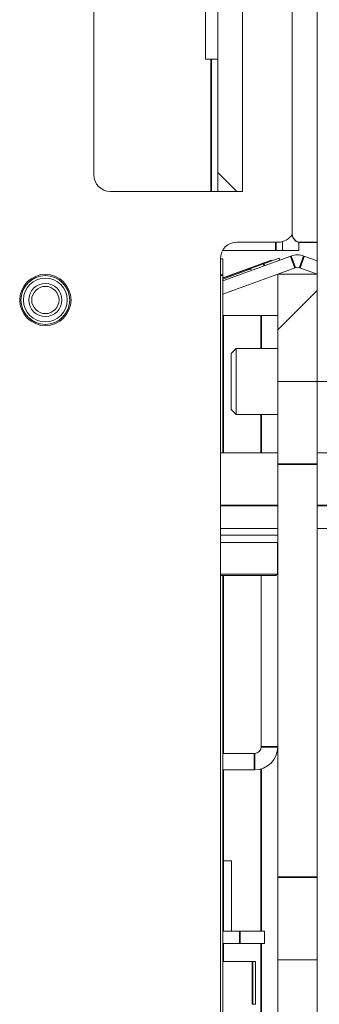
# Model space of a CAD drawing. Header units: millimetres. Extents: x 4 to 1188, y 1 to 840.
# Tile 253 of 256: x 864.8 to 869.63, y 315.23 to 331.11. Entities that reach past the tile are written whole.
import ezdxf

# ---------------------------------------------------------------- set-up
doc = ezdxf.new("R2010")
doc.units = ezdxf.units.MM
doc.layers.add('1', color=7, linetype='Continuous')

msp = doc.modelspace()

# ---------------------------------------------------------------- hatches: boundary and pattern name
at = {"layer": '1', "linetype": 'Continuous', "lineweight": 35}
h = msp.add_hatch(dxfattribs=at)
h.set_pattern_fill('ANSI31', color=154, scale=1.55, angle=89.9544, style=0)
h.paths.add_polyline_path([(867.9973, 333.7756), (868.3973, 333.7756), (868.3973, 328.342), (867.9973, 328.342)], flags=0)
h.paths.add_polyline_path([(868.3973, 372.9083), (867.9973, 372.9083), (867.9973, 408.4423), (868.3973, 408.4423)], flags=0)
h.paths.add_polyline_path([(868.3973, 410.2416), (867.9973, 410.2416), (867.9973, 415.6753), (868.3973, 415.6753)], flags=0)
h.paths.add_polyline_path([(868.3973, 335.575), (867.9973, 335.575), (867.9973, 371.109), (868.3973, 371.109)], flags=0)
h = msp.add_hatch(dxfattribs=at)
h.set_pattern_fill('ANSI31', color=154, scale=1.55, angle=29.9848, style=0)
h.paths.add_polyline_path([(869.9973, 332.6086), (869.9973, 325.2753), (869.5973, 325.2753), (869.5973, 332.6086)], flags=0)
h = msp.add_hatch(dxfattribs=at)
h.set_pattern_fill('ANSI31', color=154, scale=1.55, angle=-2.13e-14, style=0)
h.paths.add_polyline_path([(868.964, 294.9672), (868.964, 315.942), (869.5973, 315.942), (869.5973, 294.9672)], flags=0)
h.paths.add_polyline_path([(868.964, 325.2753), (868.964, 327.0086), (869.5973, 327.0086), (869.5973, 325.2753)], flags=0)

# ---------------------------------------------------------------- linework, layer by layer
at = {"layer": '1', "color": 154, "linetype": 'Continuous', "lineweight": 13}
for p, q in [((865.9973, 415.4086), (865.9973, 328.6086)), ((867.9973, 328.342), (867.9973, 333.7756)), ((868.3973, 333.7756), (868.3973, 328.342)), ((867.7973, 332.6086), (867.7973, 330.4753)), ((869.1973, 327.6553), (869.1973, 332.6553)), ((869.5973, 325.2753), (869.5973, 332.6086)), ((867.7973, 330.4753), (867.8907, 330.4753)), ((867.8907, 330.4753), (867.9973, 330.4753)), ((867.8907, 328.342), (866.264, 328.342)), ((867.9973, 328.342), (867.8907, 328.342)), ((868.3973, 328.342), (867.9973, 328.342)), ((868.3051, 327.523), (868.9718, 327.523)), ((869.0384, 327.3897), (869.0384, 327.5315)), ((869.3051, 327.5178), (869.3051, 327.3897)), ((869.3307, 327.522), (869.5974, 327.522)), ((869.5974, 327.5153), (869.3307, 327.5153)), ((868.0742, 327.3897), (868.9318, 327.3897)), ((868.0784, 326.8991), (869.1758, 327.2985)), ((868.7359, 327.1739), (868.9864, 327.2651)), ((868.9318, 327.3897), (869.0384, 327.3897)), ((868.9978, 327.2338), (868.9864, 327.2651)), ((869.3051, 327.3897), (869.0384, 327.3897)), ((869.3856, 327.2985), (869.5974, 327.2214)), ((868.0384, 311.7897), (868.0384, 327.2564)), ((868.0384, 327.2564), (868.0784, 327.2564)), ((868.0784, 327.2564), (868.0784, 326.9897)), ((868.6686, 327.1636), (868.0784, 326.9488)), ((868.0784, 326.6863), (869.2442, 327.1106)), ((868.4627, 327.0745), (868.7359, 327.1739)), ((868.6686, 327.1636), (868.8566, 327.232)), ((868.8611, 327.2195), (868.8566, 327.232)), ((869.3172, 327.1106), (869.5974, 327.0086)), ((868.0784, 324.1264), (868.0784, 326.9897)), ((868.5277, 327.091), (868.0785, 326.9275)), ((868.4605, 327.0807), (868.0785, 326.9417)), ((868.465, 327.0682), (868.4605, 327.0807)), ((868.5368, 327.066), (868.5277, 327.091)), ((868.964, 325.2753), (868.964, 327.0086)), ((868.964, 327.0086), (869.5973, 327.0086)), ((869.5973, 327.0086), (869.5973, 325.2753)), ((868.0784, 326.342), (868.084, 326.342)), ((868.6973, 326.342), (868.084, 326.342)), ((868.964, 326.342), (868.6973, 326.342)), ((868.294, 325.8086), (868.2107, 325.7253)), ((868.2107, 325.7253), (868.2107, 324.8253)), ((868.964, 325.8086), (868.294, 325.8086)), ((868.294, 325.8086), (868.294, 324.742)), ((869.5973, 325.2753), (868.964, 325.2753)), ((868.964, 325.2753), (868.964, 323.942)), ((869.9973, 325.2753), (869.5973, 325.2753)), ((869.5973, 325.2753), (869.5973, 323.942)), ((868.2107, 324.8253), (868.294, 324.742)), ((868.294, 324.742), (868.964, 324.742)), ((868.9641, 324.1264), (868.0385, 324.1264)), ((870.958, 324.1264), (869.5973, 324.1264)), ((868.964, 323.942), (868.964, 317.2753)), ((869.5973, 323.942), (869.5973, 317.2753)), ((868.0386, 322.902), (868.9641, 322.902)), ((869.5972, 322.902), (875.958, 322.902)), ((868.0384, 322.7953), (868.964, 322.7953)), ((868.964, 322.6753), (868.0384, 322.6753)), ((868.958, 322.1653), (868.958, 322.6753)), ((868.958, 322.1653), (868.0384, 322.1653)), ((868.0384, 322.1515), (868.048, 322.142)), ((868.9347, 322.142), (868.048, 322.142)), ((868.0784, 311.7897), (868.0784, 322.1419)), ((868.6973, 319.382), (868.6973, 322.1419)), ((868.9347, 322.142), (868.958, 322.1653)), ((868.0783, 319.2753), (868.5907, 319.2753)), ((868.0783, 319.0086), (868.5907, 319.0086)), ((868.084, 317.542), (868.0784, 317.542)), ((868.084, 317.542), (868.2173, 317.542)), ((868.2173, 317.542), (868.2173, 316.4086)), ((868.964, 317.2753), (868.964, 315.942)), ((869.5973, 317.2753), (869.5973, 315.942)), ((868.0784, 316.4086), (868.3507, 316.4086)), ((868.3507, 316.4086), (868.7507, 316.4086)), ((868.7507, 316.4086), (868.7507, 316.2086)), ((868.0784, 316.2086), (868.3507, 316.2086)), ((868.7507, 316.2086), (868.3507, 316.2086)), ((868.0784, 315.9153), (868.5536, 315.9153)), ((868.604, 315.9153), (868.5536, 315.9153)), ((868.604, 315.226), (868.604, 315.9153)), ((868.964, 294.9672), (868.964, 315.942)), ((868.964, 315.942), (869.5973, 315.942)), ((869.5973, 315.942), (869.5973, 294.9672)), ((868.604, 315.226), (868.5536, 315.226)), ((868.604, 315.226), (868.5536, 315.226))]:
    msp.add_line(p, q, dxfattribs=at)
at = {"layer": '1', "color": 154, "linetype": 'Continuous', "lineweight": 35}
for p, q in [((867.8907, 330.4753), (867.8907, 328.342)), ((868.9318, 327.3897), (868.9318, 327.5238)), ((869.2442, 327.1106), (869.1758, 327.2985)), ((869.3856, 327.2985), (869.3172, 327.1106)), ((868.6686, 327.1636), (868.6732, 327.1511)), ((868.7359, 327.1739), (868.7473, 327.1426)), ((868.0784, 326.9897), (868.0384, 326.9897)), ((868.084, 324.1259), (868.084, 326.342)), ((868.6973, 326.342), (868.6973, 325.8086)), ((868.6973, 324.7418), (868.6973, 324.1259)), ((869.5973, 323.942), (868.964, 323.942)), ((868.0386, 323.2753), (868.9641, 323.2753)), ((869.5972, 323.2753), (875.958, 323.2753)), ((868.084, 319.2749), (868.084, 322.142)), ((868.6973, 319.382), (868.964, 319.382)), ((868.5907, 319.0086), (868.5907, 319.2753)), ((868.084, 317.5419), (868.084, 319.0082)), ((868.6973, 319.024), (868.6973, 316.4084)), ((868.084, 316.4086), (868.084, 317.542)), ((869.5973, 317.2753), (868.964, 317.2753)), ((868.3507, 316.2086), (868.3507, 316.4086)), ((868.084, 315.9149), (868.084, 316.2084)), ((868.6973, 316.2084), (868.6973, 310.8896)), ((868.5536, 315.9153), (868.5536, 315.226))]:
    msp.add_line(p, q, dxfattribs=at)
at = {"layer": '1', "color": 154, "linetype": 'Continuous', "lineweight": 13}
for radius in [0.4133, 0.3933, 0.3533, 0.2667, 0.22]:
    msp.add_circle((865.2175, 326.5897), radius, dxfattribs=at)
for centre, radius, start, end in [((866.264, 328.6086), 0.2667, 180, 270), ((868.9718, 327.7897), 0.2667, 270, 327.85313), ((869.3307, 327.6553), 0.1333, 180, 270), ((869.3307, 327.6486), 0.1333, 180, 270), ((868.3051, 327.2564), 0.2667, 90, 180), ((869.2807, 327.0104), 0.3067, 70, 110), ((869.2807, 327.0104), 0.1067, 70, 110), ((868.5907, 319.382), 0.3733, 270, 0), ((868.5907, 319.382), 0.1067, 270, 0)]:
    msp.add_arc(centre, radius, start, end, dxfattribs=at)

doc.saveas('drawing.dxf')
